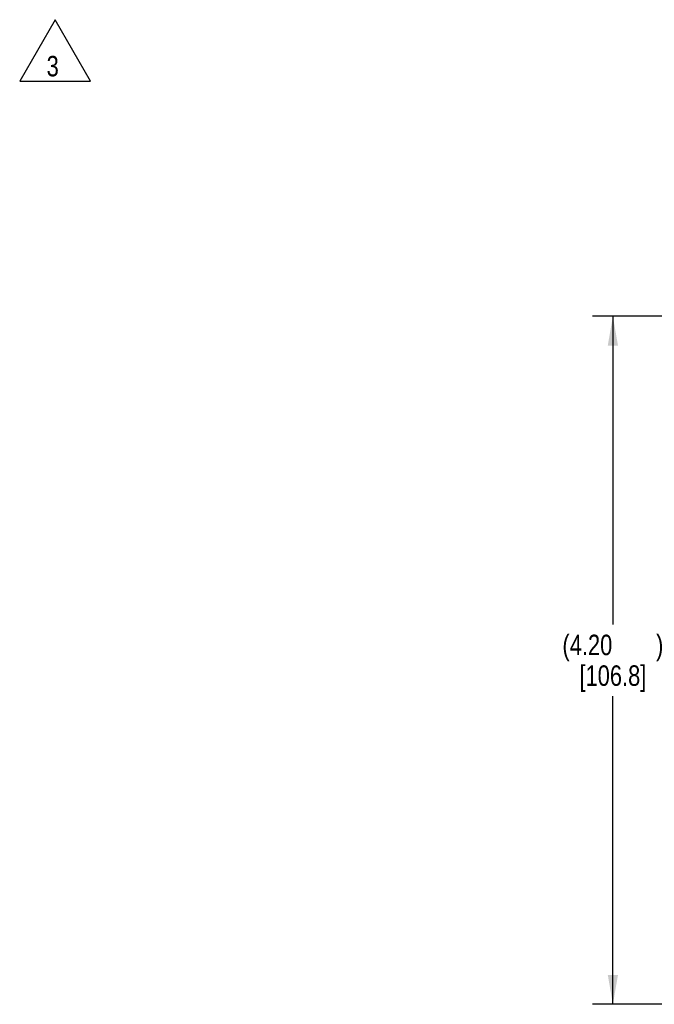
# Model space of a CAD drawing. Header units: inches. Extents: x 0 to 34, y 0 to 22.
# Tile 21 of 32: x 19.3 to 23.1, y 8.7 to 14.7. Entities that reach past the tile are written whole.
import ezdxf

# ---------------------------------------------------------------- set-up
doc = ezdxf.new("R2010")
doc.units = ezdxf.units.IN
doc.header["$LTSCALE"] = 1.87
doc.header["$MEASUREMENT"] = 0
doc.layers.get('0').update_dxf_attribs({"linetype": 'CONTINUOUS'})
doc.layers.add('DETAIL', color=7, linetype='CONTINUOUS')
doc.layers.add('DIMENSIONS', color=7, linetype='CONTINUOUS')
doc.styles.get("Standard").update_dxf_attribs({"font": 'txt', "width": 0.8})
doc.dimstyles.new('DIMSTYLE_4', dxfattribs={"dimtxt": 0.125, "dimasz": 0.18, "dimexe": 0.18, "dimexo": 0.0625, "dimgap": 0.09, "dimtad": 0, "dimtih": 1, "dimtoh": 1, "dimzin": 4, "dimdsep": 46, "dimtxsty": 'STANDARD', "dimblk": '_FILLED', "dimblk1": '_FILLED', "dimblk2": '_FILLED', "dimcen": 0.09, "dimadec": 0, "dimazin": 0, "dimtp": 0.02, "dimtm": 0.02, "dimtfac": 1, "dimtofl": 0, "dimtmove": 0, "dimatfit": 3, "dimldrblk": '_FILLED', "dimfxl": 1, "dimtolj": 1, "dimtzin": 4, "dimarcsym": 0})

# ---------------------------------------------------------------- blocks, each defined once
blk = doc.blocks.new('_FILLED')
at = {"color": 0, "linetype": 'BYBLOCK'}
blk.add_solid([(0, 0), (-1, 0.174), (-1, -0.174)], dxfattribs=at)
blk = doc.blocks.new('*D33')
at = {"layer": 'DIMENSIONS', "color": 2, "linetype": 'CONTINUOUS'}
for p, q in [((24.3902, 12.868), (22.7568, 12.868)), ((22.8818, 12.868), (22.8818, 10.9847)), ((22.8818, 8.664), (22.8818, 10.5472)), ((24.3902, 8.664), (22.7568, 8.664))]:
    blk.add_line(p, q, dxfattribs=at)
at = {"layer": 'DIMENSIONS', "color": 2, "linetype": 'CONTINUOUS', "xscale": 0.18, "yscale": 0.18, "zscale": 0.18}
for p, rotation in [((22.8818, 12.868), 90), ((22.8818, 8.664), 270)]:
    blk.add_blockref('_FILLED', p, dxfattribs=dict(at, rotation=rotation))
at = {"layer": 'DIMENSIONS', "color": 2, "linetype": 'CONTINUOUS', "insert": (22.8818, 10.9222), "char_height": 0.125, "width": 0.9, "attachment_point": 2, "line_spacing_factor": 0.9}
blk.add_mtext('(4.20{\\Ftxt.shx;\\W2.400000;\\H0.125000; })\\P[106.8]', dxfattribs=at)
blk = doc.blocks.new('FLAG_TRIANGLE_BL7', base_point=(19.4742, 14.4921))
at = {"layer": 'DETAIL', "color": 2, "linetype": 'CONTINUOUS'}
for p, q in [((19.4742, 14.6794), (19.2579, 14.3048)), ((19.6905, 14.3048), (19.4742, 14.6794)), ((19.2579, 14.3048), (19.6905, 14.3048))]:
    blk.add_line(p, q, dxfattribs=at)
at = {"layer": 'DETAIL', "color": 2, "linetype": 'CONTINUOUS', "width": 0.8}
blk.add_text('3', height=0.125, dxfattribs=at).set_placement((19.4225, 14.3331))

msp = doc.modelspace()

# ---------------------------------------------------------------- block references
at = {"layer": 'DETAIL', "color": 2, "linetype": 'CONTINUOUS'}
msp.add_blockref('FLAG_TRIANGLE_BL7', (19.4742, 14.4921), dxfattribs=at)

# ---------------------------------------------------------------- dimensions: what is measured, and where the dimension line sits
at = {"layer": 'DIMENSIONS', "color": 2, "linetype": 'CONTINUOUS'}
dim = msp.add_linear_dim(base=(22.8818, 12.868), p1=(24.3902, 8.664), p2=(24.3902, 12.868), angle=90, text='(<>)', dimstyle='DIMSTYLE_4', dxfattribs=at)
dim.commit()
dim.dimension.update_dxf_attribs({"geometry": '*D33', "text_midpoint": (22.8068, 10.766), "dimtype": 160})

doc.saveas('drawing.dxf')
